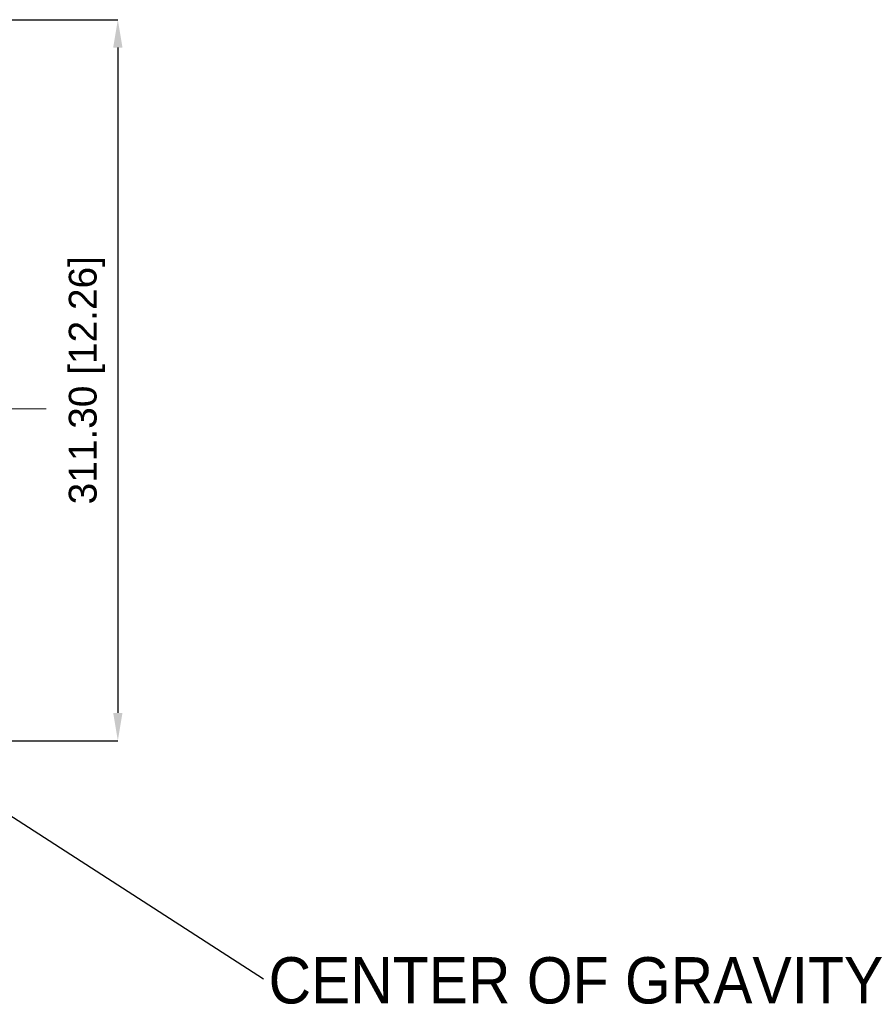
# Model space of a CAD drawing. Header units: millimetres. Extents: x 3925 to 5043, y -86 to 778.
# Tile 144 of 256: x 4386 to 4477, y 113 to 219. Entities that reach past the tile are written whole.
import ezdxf

# ---------------------------------------------------------------- set-up
doc = ezdxf.new("R2010")
doc.units = ezdxf.units.MM
doc.header["$LTSCALE"] = 46.255
doc.header["$PDMODE"] = 3
doc.header["$PDSIZE"] = 1
doc.linetypes.add('AM_ISO08W050', pattern=[18, 12, -1.5, 3, -1.5])
doc.linetypes.add('CENTER', pattern=[0.6, 0.375, -0.075, 0.075, -0.075])
doc.layers.get('0').update_dxf_attribs({"linetype": 'CONTINUOUS'})
doc.layers.get('Defpoints').update_dxf_attribs({"linetype": 'CONTINUOUS'})
doc.layers.add('AM_7', color=4, linetype='AM_ISO08W050', lineweight=25)
doc.styles.add('SLDTEXTSTYLE0', font='arialbd.ttf', dxfattribs={"height": 5.5})
doc.styles.add('SLDTEXTSTYLE2', font='arial.ttf')
doc.styles.get("Standard").update_dxf_attribs({"font": 'txt', "width": 0.7})
doc.dimstyles.new('SLDDIMSTYLE1', dxfattribs={"dimtxt": 5.650301, "dimasz": 4.572, "dimexe": 0, "dimexo": 0.0625, "dimgap": 1.412575, "dimtad": 0, "dimtih": 1, "dimtoh": 1, "dimlfac": 3.5, "dimrnd": 1e-09, "dimzin": 4, "dimdsep": 46, "dimtxsty": 'SLDTEXTSTYLE0', "dimsah": 1, "dimcen": 0.09, "dimadec": 0, "dimazin": 1, "dimtol": 1, "dimtp": 0.8, "dimtm": 0.8, "dimtfac": 1, "dimtdec": 1, "dimtofl": 0, "dimtmove": 0, "dimatfit": 3, "dimfxl": 1, "dimfrac": 2, "dimtolj": 1, "dimarcsym": 0})
doc.dimstyles.new('SLDDIMSTYLE6', dxfattribs={"dimtxt": 0.18, "dimasz": 4.572, "dimexe": 0, "dimexo": 0.0625, "dimgap": 0, "dimtad": 0, "dimtih": 1, "dimtoh": 1, "dimdec": 0, "dimrnd": 1e-09, "dimzin": 0, "dimdsep": 46, "dimtxsty": 'STANDARD', "dimsah": 1, "dimcen": 0.09, "dimadec": 0, "dimazin": 0, "dimtfac": 4.572, "dimtdec": 0, "dimtofl": 0, "dimtmove": 0, "dimatfit": 3, "dimfxl": 1, "dimfrac": 2, "dimtolj": 1, "dimtzin": 0, "dimarcsym": 0})

# ---------------------------------------------------------------- blocks, each defined once
blk = doc.blocks.new('*D99')
at = {"color": 0, "linetype": 'Continuous', "lineweight": -2}
for p, q in [((4355.57, 219.41), (4396.5, 219.41)), ((4396.5, 216.41), (4396.5, 144.59)), ((4373.07, 141.59), (4396.5, 141.59))]:
    blk.add_line(p, q, dxfattribs=at)
at = {"color": 0, "linetype": 'Continuous', "lineweight": 0}
for points in [[(4396, 216.41), (4397, 216.41), (4396.5, 219.41)], [(4396, 144.59), (4397, 144.59), (4396.5, 141.59)]]:
    blk.add_solid(points, dxfattribs=at)
at = {"layer": 'Defpoints', "color": 0, "linetype": 'Continuous', "lineweight": 0}
for p in [(4355.51, 219.41), (4373.01, 141.59), (4396.5, 141.59)]:
    blk.add_point(p, dxfattribs=at)
at = {"color": 0, "linetype": 'Continuous', "lineweight": 0, "insert": (4393.16, 180.5), "char_height": 3, "attachment_point": 5, "rotation": 90, "style": 'SLDTEXTSTYLE2'}
blk.add_mtext('\\A1;311.30 [12.26]', dxfattribs=at)

msp = doc.modelspace()

# ---------------------------------------------------------------- linework, layer by layer
at = {"layer": 'AM_7', "linetype": 'CENTER', "lineweight": 15}
msp.add_line((4245.0088, 177.4148), (4388.7588, 177.4148), dxfattribs=at)

# ---------------------------------------------------------------- texts
at = {"color": 2, "linetype": 'Continuous', "lineweight": 0, "insert": (4412.736, 118.2251), "char_height": 5, "attachment_point": 1, "style": 'SLDTEXTSTYLE2'}
msp.add_mtext('CENTER OF GRAVITY', dxfattribs=at)

# ---------------------------------------------------------------- dimensions: what is measured, and where the dimension line sits
at = {"color": 2, "linetype": 'Continuous', "lineweight": 0}
dim = msp.add_linear_dim(base=(4396.4988, 141.5898), p1=(4355.5088, 219.4148), p2=(4373.0088, 141.5898), angle=90, dimstyle='SLDDIMSTYLE1', override={"dimtxt": 3, "dimasz": 3, "dimtad": 1, "dimtih": 0, "dimlfac": 4, "dimtxsty": 'SLDTEXTSTYLE2', "dimtol": 0, "dimtp": 0.6, "dimtm": 0.6}, dxfattribs=at)
dim.commit()
dim.dimension.update_dxf_attribs({"geometry": '*D99', "text_midpoint": (4396.4988, 180.5023), "dimtype": 160})

# ---------------------------------------------------------------- leaders
msp.add_leader([(4316.9463, 177.3788), (4412.2068, 115.8742)], dimstyle='SLDDIMSTYLE6', dxfattribs=at)

doc.saveas('drawing.dxf')
